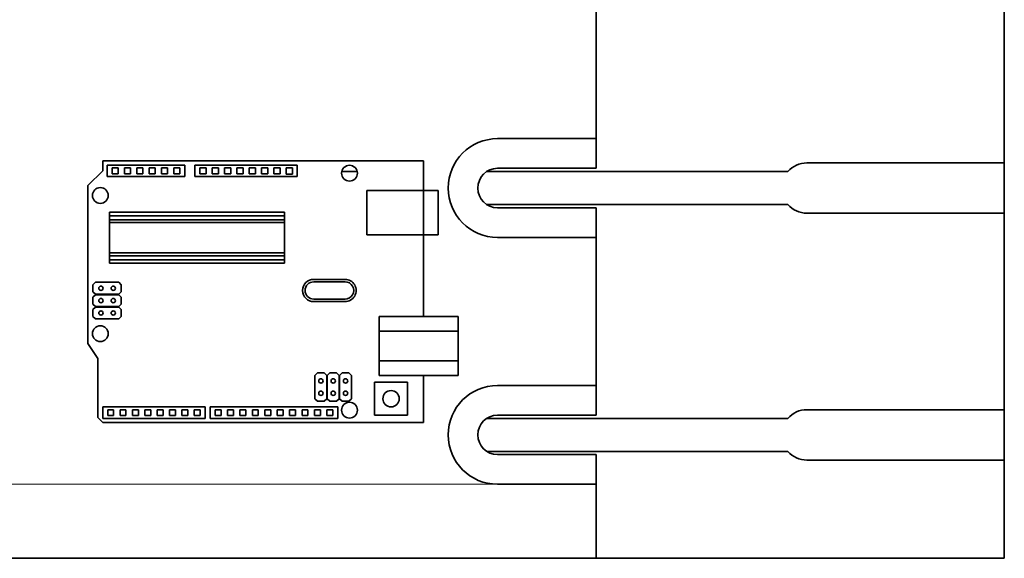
# Model space of a CAD drawing. Extents: x -249 to 1342, y -192 to 297.
# Tile 16 of 59: x 174 to 274, y 77 to 132. Entities that reach past the tile are written whole.
import ezdxf

# ---------------------------------------------------------------- set-up
doc = ezdxf.new("R2010")
doc.units = 0

msp = doc.modelspace()

# ---------------------------------------------------------------- linework, layer by layer
at = {"color": 7, "lineweight": 35, "ltscale": 0.4975}
for p, q in [((273.692047, 137.412582), (273.692047, 117.512589)), ((273.692047, 112.412582), (273.692047, 92.512589))]:
    msp.add_line(p, q, dxfattribs=at)
at = {"color": 7, "lineweight": 35, "ltscale": 0.375}
for p, q in [((232.344971, 134.962585), (232.344971, 119.962585)), ((232.344971, 109.962585), (232.344971, 94.962585))]:
    msp.add_line(p, q, dxfattribs=at)
at = {"color": 7, "lineweight": 35, "ltscale": 0.25}
for p, q in [((222.344971, 119.962585), (232.344971, 119.962585)), ((222.344971, 116.962585), (232.344971, 116.962585)), ((232.344971, 112.962585), (222.344971, 112.962585)), ((232.344971, 109.962585), (222.344971, 109.962585)), ((222.344971, 94.962585), (232.344971, 94.962585)), ((222.344971, 91.962585), (232.344971, 91.962585)), ((232.344971, 87.962585), (222.344971, 87.962585)), ((232.344971, 84.962585), (222.344971, 84.962585))]:
    msp.add_line(p, q, dxfattribs=at)
at = {"color": 7, "lineweight": 35, "ltscale": 0.075}
for p, q in [((232.344971, 116.962585), (232.344971, 119.962585)), ((214.844971, 114.712585), (214.844971, 117.712585)), ((232.344971, 112.962585), (232.344971, 109.962585)), ((210.344971, 100.462585), (210.344971, 97.462585)), ((218.344971, 97.462585), (218.344971, 100.462585)), ((232.344971, 91.962585), (232.344971, 94.962585)), ((232.344971, 87.962585), (232.344971, 84.962585))]:
    msp.add_line(p, q, dxfattribs=at)
at = {"color": 7, "lineweight": 35}
for p, q in [((214.844971, 117.712585), (182.344971, 117.712585)), ((273.692047, 117.512589), (253.692047, 117.512589)), ((221.25209, 116.637589), (251.769318, 116.637589)), ((221.252106, 113.287582), (251.769318, 113.287582)), ((253.692047, 112.412582), (273.692047, 112.412582)), ((273.692047, 92.512589), (253.692047, 92.512589)), ((182.344971, 91.212585), (214.844971, 91.212585)), ((221.25209, 91.637589), (251.769318, 91.637589)), ((221.252106, 88.287582), (251.769318, 88.287582)), ((253.692047, 87.412582), (273.692047, 87.412582)), ((13.692047, 77.462585), (273.692047, 77.462585)), ((232.344971, 77.462585), (32.344971, 77.462585))]:
    msp.add_line(p, q, dxfattribs=at)
at = {"color": 7, "lineweight": 35, "ltscale": 0.025}
msp.add_line((182.344971, 117.712585), (182.344971, 116.712585), dxfattribs=at)
at = {"color": 7, "lineweight": 35, "ltscale": 0.02875}
for p, q in [((182.782471, 117.287582), (182.782471, 116.137589)), ((190.657471, 116.137589), (190.657471, 117.287582)), ((191.682465, 117.287582), (191.682465, 116.137589)), ((202.057465, 116.137589), (202.057465, 117.287582)), ((182.344971, 92.787582), (182.344971, 91.637589)), ((192.719971, 91.637589), (192.719971, 92.787582)), ((193.23497, 92.787582), (193.23497, 91.637589)), ((206.154968, 91.637589), (206.154968, 92.787582))]:
    msp.add_line(p, q, dxfattribs=at)
at = {"color": 7, "lineweight": 35, "ltscale": 0.196875}
for p, q in [((190.657471, 117.287582), (182.782471, 117.287582)), ((182.782471, 116.137589), (190.657471, 116.137589))]:
    msp.add_line(p, q, dxfattribs=at)
at = {"color": 7, "lineweight": 35, "ltscale": 0.015625}
for p, q in [((183.282471, 117.025085), (183.282471, 116.400085)), ((183.907471, 117.025085), (183.282471, 117.025085)), ((183.907471, 116.400085), (183.907471, 117.025085)), ((184.532471, 117.022583), (184.532471, 116.397583)), ((185.157471, 117.022583), (184.532471, 117.022583)), ((185.157471, 116.397583), (185.157471, 117.022583)), ((185.782471, 117.020088), (185.782471, 116.395088)), ((186.407471, 117.020088), (185.782471, 117.020088)), ((186.407471, 116.395088), (186.407471, 117.020088)), ((187.032471, 117.017586), (187.032471, 116.392586)), ((187.657471, 117.017586), (187.032471, 117.017586)), ((187.657471, 116.392586), (187.657471, 117.017586)), ((188.282471, 117.015083), (188.282471, 116.390083)), ((188.907471, 117.015083), (188.282471, 117.015083)), ((188.907471, 116.390083), (188.907471, 117.015083)), ((189.532471, 117.012589), (189.532471, 116.387589)), ((190.157471, 117.012589), (189.532471, 117.012589)), ((190.157471, 116.387589), (190.157471, 117.012589)), ((192.182465, 117.025085), (192.182465, 116.400085)), ((192.807465, 117.025085), (192.182465, 117.025085)), ((192.807465, 116.400085), (192.807465, 117.025085)), ((193.432465, 117.022583), (193.432465, 116.397583)), ((194.057465, 117.022583), (193.432465, 117.022583)), ((194.057465, 116.397583), (194.057465, 117.022583)), ((194.682465, 117.020088), (194.682465, 116.395088)), ((195.307465, 117.020088), (194.682465, 117.020088)), ((195.307465, 116.395088), (195.307465, 117.020088)), ((195.932465, 117.017586), (195.932465, 116.392586)), ((196.557465, 117.017586), (195.932465, 117.017586)), ((196.557465, 116.392586), (196.557465, 117.017586)), ((197.182465, 117.015083), (197.182465, 116.390083)), ((197.807465, 117.015083), (197.182465, 117.015083)), ((197.807465, 116.390083), (197.807465, 117.015083)), ((198.432465, 117.012589), (198.432465, 116.387589)), ((199.057465, 117.012589), (198.432465, 117.012589)), ((199.057465, 116.387589), (199.057465, 117.012589)), ((199.682465, 117.010086), (199.682465, 116.385086)), ((200.307465, 117.010086), (199.682465, 117.010086)), ((200.307465, 116.385086), (200.307465, 117.010086)), ((200.932465, 117.007584), (200.932465, 116.382584)), ((201.557465, 117.007584), (200.932465, 117.007584)), ((201.557465, 116.382584), (201.557465, 117.007584)), ((183.282471, 116.400085), (183.907471, 116.400085)), ((184.532471, 116.397583), (185.157471, 116.397583)), ((185.782471, 116.395088), (186.407471, 116.395088)), ((187.032471, 116.392586), (187.657471, 116.392586)), ((188.282471, 116.390083), (188.907471, 116.390083)), ((189.532471, 116.387589), (190.157471, 116.387589)), ((192.182465, 116.400085), (192.807465, 116.400085)), ((193.432465, 116.397583), (194.057465, 116.397583)), ((194.682465, 116.395088), (195.307465, 116.395088)), ((195.932465, 116.392586), (196.557465, 116.392586)), ((197.182465, 116.390083), (197.807465, 116.390083)), ((198.432465, 116.387589), (199.057465, 116.387589)), ((199.682465, 116.385086), (200.307465, 116.385086)), ((200.932465, 116.382584), (201.557465, 116.382584))]:
    msp.add_line(p, q, dxfattribs=at)
at = {"color": 7, "lineweight": 35, "ltscale": 0.259375}
for p, q in [((202.057465, 117.287582), (191.682465, 117.287582)), ((191.682465, 116.137589), (202.057465, 116.137589)), ((192.719971, 92.787582), (182.344971, 92.787582)), ((182.344971, 91.637589), (192.719971, 91.637589))]:
    msp.add_line(p, q, dxfattribs=at)
at = {"color": 7, "lineweight": 35, "ltscale": 0.1275}
for p, q in [((273.692047, 117.512589), (273.692047, 112.412582)), ((273.692047, 92.512589), (273.692047, 87.412582))]:
    msp.add_line(p, q, dxfattribs=at)
at = {"color": 7, "lineweight": 35, "ltscale": 0.053033}
msp.add_line((182.344971, 116.712585), (180.844971, 115.212585), dxfattribs=at)
at = {"color": 7, "lineweight": 35, "ltscale": 0.039031}
msp.add_line((206.564362, 116.637589), (208.12561, 116.637589), dxfattribs=at)
at = {"color": 7, "lineweight": 35, "ltscale": 0.4}
msp.add_line((180.844971, 115.212585), (180.844971, 99.212585), dxfattribs=at)
at = {"color": 7, "lineweight": 35, "ltscale": 0.14375}
for p, q in [((214.844971, 114.712585), (209.094971, 114.712585)), ((214.844971, 110.212585), (209.094971, 110.212585))]:
    msp.add_line(p, q, dxfattribs=at)
at = {"color": 7, "lineweight": 35, "ltscale": 0.1125}
for p, q in [((209.094971, 110.212585), (209.094971, 114.712585)), ((216.344971, 110.212585), (216.344971, 114.712585))]:
    msp.add_line(p, q, dxfattribs=at)
at = {"color": 7, "lineweight": 35, "ltscale": 0.0375}
for p, q in [((216.344971, 114.712585), (214.844971, 114.712585)), ((214.844971, 110.212585), (216.344971, 110.212585)), ((210.344971, 100.462585), (210.344971, 101.962585)), ((218.344971, 101.962585), (218.344971, 100.462585)), ((210.344971, 95.962585), (210.344971, 97.462585)), ((218.344971, 97.462585), (218.344971, 95.962585))]:
    msp.add_line(p, q, dxfattribs=at)
at = {"color": 7, "lineweight": 35, "ltscale": 0.05625}
for p, q in [((214.844971, 112.462585), (214.844971, 114.712585)), ((214.844971, 110.212585), (214.844971, 112.462585))]:
    msp.add_line(p, q, dxfattribs=at)
at = {"color": 7, "lineweight": 35, "ltscale": 0.443125}
for p, q in [((200.744965, 112.512589), (183.019974, 112.512589)), ((200.744965, 112.162582), (183.019974, 112.162582)), ((183.019974, 111.750084), (200.744965, 111.750084)), ((200.744965, 111.461411), (183.019974, 111.461411)), ((183.019974, 108.388763), (200.744965, 108.388763)), ((200.744965, 108.100082), (183.019974, 108.100082)), ((183.019974, 107.687584), (200.744965, 107.687584)), ((200.744965, 107.337585), (183.019974, 107.337585))]:
    msp.add_line(p, q, dxfattribs=at)
at = {"color": 7, "lineweight": 35, "ltscale": 0.00875}
for p, q in [((183.019974, 112.512589), (183.019974, 112.162582)), ((200.744965, 112.512589), (200.744965, 112.162582)), ((183.019974, 107.687584), (183.019974, 107.337585)), ((200.744965, 107.687584), (200.744965, 107.337585))]:
    msp.add_line(p, q, dxfattribs=at)
at = {"color": 7, "lineweight": 35, "ltscale": 0.043437}
msp.add_line((183.019974, 112.162582), (183.019974, 110.425087), dxfattribs=at)
at = {"color": 7, "lineweight": 35, "ltscale": 0.007217}
for p, q in [((183.019974, 111.461411), (183.019974, 111.750084)), ((200.744965, 111.750084), (200.744965, 111.461411)), ((183.019974, 108.100082), (183.019974, 108.388763)), ((200.744965, 108.388763), (200.744965, 108.100082))]:
    msp.add_line(p, q, dxfattribs=at)
at = {"color": 7, "lineweight": 35, "ltscale": 0.010312}
for p, q in [((200.744965, 111.750084), (200.744965, 112.162582)), ((200.744965, 107.687584), (200.744965, 108.100082))]:
    msp.add_line(p, q, dxfattribs=at)
at = {"color": 7, "lineweight": 35, "ltscale": 0.076816}
for p, q in [((183.019974, 111.461411), (183.019974, 108.388763)), ((200.744965, 108.388763), (200.744965, 111.461411))]:
    msp.add_line(p, q, dxfattribs=at)
at = {"color": 7, "lineweight": 35, "ltscale": 0.20625}
msp.add_line((214.844971, 101.962585), (214.844971, 110.212585), dxfattribs=at)
at = {"color": 7, "lineweight": 35, "ltscale": 0.043438}
msp.add_line((183.019974, 109.425087), (183.019974, 107.687584), dxfattribs=at)
at = {"color": 7, "lineweight": 35, "ltscale": 0.008839}
for p, q in [((181.594971, 105.412582), (181.344971, 105.162582)), ((184.219971, 105.162582), (183.969971, 105.412582)), ((181.344971, 104.462585), (181.594971, 104.212585)), ((181.594971, 104.162582), (181.344971, 103.912582)), ((183.969971, 104.212585), (184.219971, 104.462585)), ((184.219971, 103.912582), (183.969971, 104.162582)), ((181.344971, 103.212585), (181.594971, 102.962585)), ((181.594971, 102.912582), (181.344971, 102.662582)), ((183.969971, 102.962585), (184.219971, 103.212585)), ((184.219971, 102.662582), (183.969971, 102.912582)), ((181.344971, 101.962585), (181.594971, 101.712585)), ((183.969971, 101.712585), (184.219971, 101.962585)), ((204.094971, 96.237587), (203.844971, 95.987587)), ((205.044968, 95.987587), (204.794968, 96.237587)), ((205.344971, 96.237587), (205.094971, 95.987587)), ((206.294968, 95.987587), (206.044968, 96.237587)), ((206.594971, 96.237587), (206.344971, 95.987587)), ((207.544968, 95.987587), (207.294968, 96.237587)), ((203.844971, 93.612587), (204.094971, 93.362587)), ((204.794968, 93.362587), (205.044968, 93.612587)), ((205.094971, 93.612587), (205.344971, 93.362587)), ((206.044968, 93.362587), (206.294968, 93.612587)), ((206.344971, 93.612587), (206.594971, 93.362587)), ((207.294968, 93.362587), (207.544968, 93.612587))]:
    msp.add_line(p, q, dxfattribs=at)
at = {"color": 7, "lineweight": 35, "ltscale": 0.0175}
for p, q in [((181.344971, 105.162582), (181.344971, 104.462585)), ((184.219971, 104.462585), (184.219971, 105.162582)), ((181.344971, 103.912582), (181.344971, 103.212585)), ((184.219971, 103.212585), (184.219971, 103.912582)), ((181.344971, 102.662582), (181.344971, 101.962585)), ((184.219971, 101.962585), (184.219971, 102.662582)), ((204.794968, 96.237587), (204.094971, 96.237587)), ((206.044968, 96.237587), (205.344971, 96.237587)), ((207.294968, 96.237587), (206.594971, 96.237587)), ((204.094971, 93.362587), (204.794968, 93.362587)), ((205.344971, 93.362587), (206.044968, 93.362587)), ((206.594971, 93.362587), (207.294968, 93.362587))]:
    msp.add_line(p, q, dxfattribs=at)
at = {"color": 7, "lineweight": 35, "ltscale": 0.059375}
for p, q in [((183.969971, 105.412582), (181.594971, 105.412582)), ((181.594971, 104.212585), (183.969971, 104.212585)), ((183.969971, 104.162582), (181.594971, 104.162582)), ((181.594971, 102.962585), (183.969971, 102.962585)), ((183.969971, 102.912582), (181.594971, 102.912582)), ((181.594971, 101.712585), (183.969971, 101.712585)), ((203.844971, 95.987587), (203.844971, 93.612587)), ((205.044968, 93.612587), (205.044968, 95.987587)), ((205.094971, 95.987587), (205.094971, 93.612587)), ((206.294968, 93.612587), (206.294968, 95.987587)), ((206.344971, 95.987587), (206.344971, 93.612587)), ((207.544968, 93.612587), (207.544968, 95.987587))]:
    msp.add_line(p, q, dxfattribs=at)
at = {"color": 7, "lineweight": 35, "ltscale": 0.079375}
for p, q in [((206.894974, 105.712585), (203.719971, 105.712585)), ((206.894974, 105.462585), (203.719971, 105.462585)), ((203.719971, 103.712585), (206.894974, 103.712585)), ((203.719971, 103.462585), (206.894974, 103.462585))]:
    msp.add_line(p, q, dxfattribs=at)
at = {"color": 7, "lineweight": 35, "ltscale": 0.2}
for p, q in [((210.344971, 101.962585), (218.344971, 101.962585)), ((218.344971, 100.462585), (210.344971, 100.462585)), ((210.344971, 97.462585), (218.344971, 97.462585)), ((218.344971, 95.962585), (210.344971, 95.962585))]:
    msp.add_line(p, q, dxfattribs=at)
at = {"color": 7, "lineweight": 35, "ltscale": 0.045069}
msp.add_line((180.844971, 99.212585), (181.844971, 97.712585), dxfattribs=at)
at = {"color": 7, "lineweight": 35, "ltscale": 0.15}
msp.add_line((181.844971, 97.712585), (181.844971, 91.712585), dxfattribs=at)
at = {"color": 7, "lineweight": 35, "ltscale": 0.11875}
msp.add_line((214.844971, 91.212585), (214.844971, 95.962585), dxfattribs=at)
at = {"color": 7, "lineweight": 35, "ltscale": 0.083125}
for p, q in [((209.894974, 95.287582), (209.894974, 91.962585)), ((213.219971, 95.287582), (209.894974, 95.287582)), ((213.219971, 91.962585), (213.219971, 95.287582)), ((209.894974, 91.962585), (213.219971, 91.962585))]:
    msp.add_line(p, q, dxfattribs=at)
at = {"color": 7, "lineweight": 35, "ltscale": 0.323}
for p, q in [((206.154968, 92.787582), (193.23497, 92.787582)), ((193.23497, 91.637589), (206.154968, 91.637589))]:
    msp.add_line(p, q, dxfattribs=at)
at = {"color": 7, "lineweight": 35, "ltscale": 0.015}
for p, q in [((182.844971, 92.512589), (182.844971, 91.912582)), ((183.444977, 92.512589), (182.844971, 92.512589)), ((182.844971, 91.912582), (183.444977, 91.912582)), ((183.444977, 91.912582), (183.444977, 92.512589)), ((184.098541, 92.512589), (184.098541, 91.912582)), ((184.698547, 92.512589), (184.098541, 92.512589)), ((184.098541, 91.912582), (184.698547, 91.912582)), ((184.698547, 91.912582), (184.698547, 92.512589)), ((185.352112, 92.512589), (185.352112, 91.912582)), ((185.952118, 92.512589), (185.352112, 92.512589)), ((185.352112, 91.912582), (185.952118, 91.912582)), ((185.952118, 91.912582), (185.952118, 92.512589)), ((186.605682, 92.512589), (186.605682, 91.912582)), ((187.205688, 92.512589), (186.605682, 92.512589)), ((186.605682, 91.912582), (187.205688, 91.912582)), ((187.205688, 91.912582), (187.205688, 92.512589)), ((187.859253, 92.512589), (187.859253, 91.912582)), ((188.459259, 92.512589), (187.859253, 92.512589)), ((187.859253, 91.912582), (188.459259, 91.912582)), ((188.459259, 91.912582), (188.459259, 92.512589)), ((189.112823, 92.512589), (189.112823, 91.912582)), ((189.71283, 92.512589), (189.112823, 92.512589)), ((189.112823, 91.912582), (189.71283, 91.912582)), ((189.71283, 91.912582), (189.71283, 92.512589)), ((190.366394, 92.512589), (190.366394, 91.912582)), ((190.9664, 92.512589), (190.366394, 92.512589)), ((190.366394, 91.912582), (190.9664, 91.912582)), ((190.9664, 91.912582), (190.9664, 92.512589)), ((191.619965, 92.512589), (191.619965, 91.912582)), ((192.219971, 92.512589), (191.619965, 92.512589)), ((191.619965, 91.912582), (192.219971, 91.912582)), ((192.219971, 91.912582), (192.219971, 92.512589)), ((193.73497, 92.512589), (193.73497, 91.912582)), ((194.334976, 92.512589), (193.73497, 92.512589)), ((193.73497, 91.912582), (194.334976, 91.912582)), ((194.334976, 91.912582), (194.334976, 92.512589)), ((194.992752, 92.512589), (194.992752, 91.912582)), ((195.592743, 92.512589), (194.992752, 92.512589)), ((194.992752, 91.912582), (195.592743, 91.912582)), ((195.592743, 91.912582), (195.592743, 92.512589)), ((196.250519, 92.512589), (196.250519, 91.912582)), ((196.850525, 92.512589), (196.250519, 92.512589)), ((196.250519, 91.912582), (196.850525, 91.912582)), ((196.850525, 91.912582), (196.850525, 92.512589)), ((197.508301, 92.512589), (197.508301, 91.912582)), ((198.108307, 92.512589), (197.508301, 92.512589)), ((197.508301, 91.912582), (198.108307, 91.912582)), ((198.108307, 91.912582), (198.108307, 92.512589)), ((198.766083, 92.512589), (198.766083, 91.912582)), ((199.366089, 92.512589), (198.766083, 92.512589)), ((198.766083, 91.912582), (199.366089, 91.912582)), ((199.366089, 91.912582), (199.366089, 92.512589)), ((200.023865, 92.512589), (200.023865, 91.912582)), ((200.623871, 92.512589), (200.023865, 92.512589)), ((200.023865, 91.912582), (200.623871, 91.912582)), ((200.623871, 91.912582), (200.623871, 92.512589)), ((201.281647, 92.512589), (201.281647, 91.912582)), ((201.881638, 92.512589), (201.281647, 92.512589)), ((201.281647, 91.912582), (201.881638, 91.912582)), ((201.881638, 91.912582), (201.881638, 92.512589)), ((202.539413, 92.512589), (202.539413, 91.912582)), ((203.139404, 92.512589), (202.539413, 92.512589)), ((202.539413, 91.912582), (203.139404, 91.912582)), ((203.139404, 91.912582), (203.139404, 92.512589)), ((203.797195, 92.512589), (203.797195, 91.912582)), ((204.397186, 92.512589), (203.797195, 92.512589)), ((203.797195, 91.912582), (204.397186, 91.912582)), ((204.397186, 91.912582), (204.397186, 92.512589)), ((205.054962, 92.512589), (205.054962, 91.912582)), ((205.654968, 92.512589), (205.054962, 92.512589)), ((205.054962, 91.912582), (205.654968, 91.912582)), ((205.654968, 91.912582), (205.654968, 92.512589))]:
    msp.add_line(p, q, dxfattribs=at)
at = {"color": 7, "lineweight": 35, "ltscale": 0.017678}
msp.add_line((181.844971, 91.712585), (182.344971, 91.212585), dxfattribs=at)
at = {"color": 7, "lineweight": 35, "ltscale": 0.24875}
msp.add_line((273.692047, 87.412582), (273.692047, 77.462585), dxfattribs=at)
at = {"color": 7, "lineweight": 13}
for p, q in [((230.344971, 84.962585), (107.634521, 84.962585)), ((230.344971, 77.462585), (107.634521, 77.462585))]:
    msp.add_line(p, q, dxfattribs=at)
at = {"color": 7, "lineweight": 35, "ltscale": 0.1875}
msp.add_line((232.344971, 84.962585), (232.344971, 77.462585), dxfattribs=at)
at = {"color": 7, "lineweight": 35}
for centre, radius in [((207.344971, 116.462585), 0.8), ((182.094971, 114.212585), 0.8), ((182.157471, 104.812584), 0.2125), ((183.407471, 104.812584), 0.2125), ((182.157471, 103.562584), 0.2125), ((183.407471, 103.562584), 0.2125), ((182.157471, 102.312584), 0.2125), ((183.407471, 102.312584), 0.2125), ((182.094971, 100.212585), 0.8), ((204.444977, 95.425087), 0.22154), ((205.694977, 95.425087), 0.22154), ((206.944977, 95.425087), 0.22154), ((204.444977, 94.175087), 0.22154), ((205.694977, 94.175087), 0.22154), ((206.944977, 94.175087), 0.22154), ((211.557465, 93.625084), 0.825), ((207.344971, 92.462585), 0.8)]:
    msp.add_circle(centre, radius, dxfattribs=at)
for centre, radius, start, end in [((222.344971, 114.962585), 5, 90.000003, 269.999997), ((222.344971, 114.962585), 2, 90.000003, 269.999997), ((253.692047, 114.962585), 2.55, 90.000003, 138.938957), ((253.692047, 114.962585), 2.55, 221.061043, 269.999997), ((203.719971, 104.587585), 1.125, 90.000003, 269.999997), ((203.719971, 104.587585), 0.875, 90.000003, 269.999997), ((206.894974, 104.587585), 1.125, 269.999997, 90.000003), ((206.894974, 104.587585), 0.875, 269.999997, 90.000003), ((222.344971, 89.962585), 5, 90.000003, 269.999997), ((222.344971, 89.962585), 2, 90.000003, 269.999997), ((253.692047, 89.962585), 2.55, 90.000003, 138.938957), ((253.692047, 89.962585), 2.55, 221.061043, 269.999997)]:
    msp.add_arc(centre, radius, start, end, dxfattribs=at)

doc.saveas('drawing.dxf')
